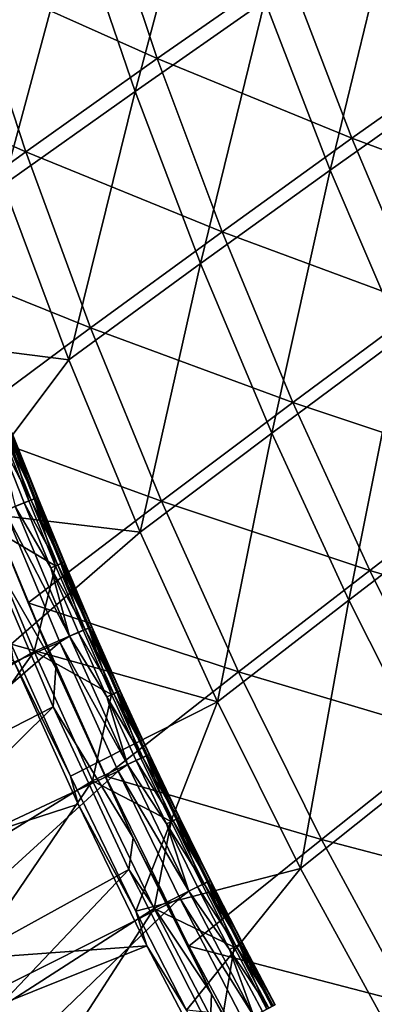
# Model space of a CAD drawing. Header units: metres. Extents: x -1 to 1402, y -1402 to 1.
# Tile 23 of 256: x 101 to 131, y -1099 to -1016. Entities that reach past the tile are written whole.
import ezdxf

# ---------------------------------------------------------------- set-up
doc = ezdxf.new("R2010")
doc.units = ezdxf.units.M

msp = doc.modelspace()

# ---------------------------------------------------------------- linework, layer by layer
at = {"layer": 'None0'}
for points in [[(110.989861, -1021.746277, -87.246986), (105.975441, -1007.065796, -87.262032), (116.859131, -999.703064, -114.65197)], [(121.896523, -1014.130859, -114.630501), (110.989861, -1021.746277, -87.246986), (116.859131, -999.703064, -114.65197)], [(123.761803, -1011.371826, -113.359795), (139.997864, -1018.058777, -140.832184), (134.516388, -1003.994934, -140.874527)], [(96.858315, -1011.817688, -58.696342), (112.854401, -1018.97583, -85.956863), (107.896843, -1004.212524, -85.990891)], [(107.896843, -1004.212524, -85.990891), (112.854401, -1018.97583, -85.956863), (123.761803, -1011.371826, -113.359795)], [(99.933044, -1029.605957, -59.98074), (94.937363, -1014.685303, -59.987423), (105.975441, -1007.065796, -87.262032)], [(99.933044, -1029.605957, -59.98074), (105.975441, -1007.065796, -87.262032), (110.989861, -1021.746277, -87.246986)], [(127.406929, -1028.372192, -114.610435), (121.896523, -1014.130859, -114.630501), (132.651947, -1006.743225, -142.126801)], [(138.175278, -1020.725891, -142.102386), (127.406929, -1028.372192, -114.610435), (132.651947, -1006.743225, -142.126801)], [(112.854401, -1018.97583, -85.956863), (129.228622, -1025.696289, -113.321678), (123.761803, -1011.371826, -113.359795)], [(123.761803, -1011.371826, -113.359795), (129.228622, -1025.696289, -113.321678), (139.997864, -1018.058777, -140.832184)], [(85.670242, -1019.693237, -31.535545), (101.795395, -1026.823242, -58.67091), (96.858315, -1011.817688, -58.696342)], [(96.858315, -1011.817688, -58.696342), (101.795395, -1026.823242, -58.67091), (112.854401, -1018.97583, -85.956863)], [(116.490311, -1036.236084, -87.232941), (110.989861, -1021.746277, -87.246986), (121.896523, -1014.130859, -114.630501)], [(127.406929, -1028.372192, -114.610435), (116.490311, -1036.236084, -87.232941), (121.896523, -1014.130859, -114.630501)], [(129.228622, -1025.696289, -113.321678), (145.950516, -1031.923218, -140.792801), (139.997864, -1018.058777, -140.832184)], [(101.795395, -1026.823242, -58.67091), (118.309692, -1033.550659, -85.924927), (112.854401, -1018.97583, -85.956863)], [(112.854401, -1018.97583, -85.956863), (118.309692, -1033.550659, -85.924927), (129.228622, -1025.696289, -113.321678)], [(85.670242, -1019.693237, -31.535545), (90.590294, -1034.927124, -31.516975), (101.795395, -1026.823242, -58.67091)], [(133.391129, -1042.407227, -114.591827), (127.406929, -1028.372192, -114.610435), (138.175278, -1020.725891, -142.102386)], [(105.427101, -1044.331543, -59.974579), (99.933044, -1029.605957, -59.98074), (110.989861, -1021.746277, -87.246986)], [(116.490311, -1036.236084, -87.232941), (105.427101, -1044.331543, -59.974579), (110.989861, -1021.746277, -87.246986)], [(118.309692, -1033.550659, -85.924927), (135.180832, -1039.816284, -113.286201), (129.228622, -1025.696289, -113.321678)], [(129.228622, -1025.696289, -113.321678), (135.180832, -1039.816284, -113.286201), (145.950516, -1031.923218, -140.792801)], [(90.590294, -1034.927124, -31.516975), (107.242844, -1041.635864, -58.647087), (101.795395, -1026.823242, -58.67091)], [(101.795395, -1026.823242, -58.67091), (107.242844, -1041.635864, -58.647087), (118.309692, -1033.550659, -85.924927)], [(122.477867, -1050.514526, -87.219933), (116.490311, -1036.236084, -87.232941), (127.406929, -1028.372192, -114.610435)], [(133.391129, -1042.407227, -114.591827), (122.477867, -1050.514526, -87.219933), (127.406929, -1028.372192, -114.610435)], [(90.378624, -1042.436523, -32.84647), (99.933044, -1029.605957, -59.98074), (105.427101, -1044.331543, -59.974579)], [(107.242844, -1041.635864, -58.647087), (124.264015, -1047.916016, -85.89521), (118.309692, -1033.550659, -85.924927)], [(118.309692, -1033.550659, -85.924927), (124.264015, -1047.916016, -85.89521), (135.180832, -1039.816284, -113.286201)], [(90.590294, -1034.927124, -31.516975), (96.032547, -1049.963745, -31.499504), (107.242844, -1041.635864, -58.647087)], [(111.420883, -1058.840942, -59.968933), (105.427101, -1044.331543, -59.974579), (116.490311, -1036.236084, -87.232941)], [(122.477867, -1050.514526, -87.219933), (111.420883, -1058.840942, -59.968933), (116.490311, -1036.236084, -87.232941)], [(124.264015, -1047.916016, -85.89521), (141.618561, -1053.711426, -113.253525), (135.180832, -1039.816284, -113.286201)], [(96.032547, -1049.963745, -31.499504), (113.202232, -1056.234253, -58.624962), (107.242844, -1041.635864, -58.647087)], [(107.242844, -1041.635864, -58.647087), (113.202232, -1056.234253, -58.624962), (124.264015, -1047.916016, -85.89521)], [(95.901794, -1056.991333, -32.846512), (90.378624, -1042.436523, -32.84647), (105.427101, -1044.331543, -59.974579)], [(128.953644, -1064.561035, -87.208), (122.477867, -1050.514526, -87.219933), (133.391129, -1042.407227, -114.591827)], [(139.84993, -1056.215942, -114.574738), (128.953644, -1064.561035, -87.208), (133.391129, -1042.407227, -114.591827)], [(111.420883, -1058.840942, -59.968933), (95.901794, -1056.991333, -32.846512), (105.427101, -1044.331543, -59.974579)], [(113.202232, -1056.234253, -58.624962), (130.717758, -1062.050781, -85.867844), (124.264015, -1047.916016, -85.89521)], [(124.264015, -1047.916016, -85.89521), (130.717758, -1062.050781, -85.867844), (141.618561, -1053.711426, -113.253525)], [(96.032547, -1049.963745, -31.499504), (98.350327, -1055.917969, -30.690336), (101.998894, -1064.781372, -31.483227)], [(96.032547, -1049.963745, -31.499504), (101.998894, -1064.781372, -31.483227), (113.202232, -1056.234253, -58.624962)], [(117.915749, -1073.112793, -59.963802), (111.420883, -1058.840942, -59.968933), (122.477867, -1050.514526, -87.219933)], [(128.953644, -1064.561035, -87.208), (117.915749, -1073.112793, -59.963802), (122.477867, -1050.514526, -87.219933)], [(130.717758, -1062.050781, -85.867844), (148.540115, -1067.36084, -113.223778), (141.618561, -1053.711426, -113.253525)], [(104.325089, -1070.285522, -30.685078), (98.350327, -1055.917969, -30.690336), (98.175911, -1059.612549, -29.804712)], [(98.350327, -1055.917969, -30.690336), (104.325089, -1070.285522, -30.685078), (101.998894, -1064.781372, -31.483227)], [(101.998894, -1064.781372, -31.483227), (119.674248, -1070.596558, -58.604622), (113.202232, -1056.234253, -58.624962)], [(113.202232, -1056.234253, -58.624962), (119.674248, -1070.596558, -58.604622), (130.717758, -1062.050781, -85.867844)], [(135.918701, -1078.354858, -87.197159), (128.953644, -1064.561035, -87.208), (139.84993, -1056.215942, -114.574738)], [(100.575539, -1068.248291, -32.846539), (95.901794, -1056.991333, -32.846512), (111.420883, -1058.840942, -59.968933)], [(117.915749, -1073.112793, -59.963802), (100.575539, -1068.248291, -32.846539), (111.420883, -1058.840942, -59.968933)], [(104.091072, -1073.525269, -29.809193), (98.175911, -1059.612549, -29.804712), (57.770119, -1097.263306)], [(104.091072, -1073.525269, -29.809193), (104.325089, -1070.285522, -30.685078), (98.175911, -1059.612549, -29.804712)], [(119.674248, -1070.596558, -58.604622), (137.669434, -1075.93335, -85.842941), (130.717758, -1062.050781, -85.867844)], [(130.717758, -1062.050781, -85.867844), (137.669434, -1075.93335, -85.842941), (148.540115, -1067.36084, -113.223778)], [(124.913048, -1087.126099, -59.959171), (117.915749, -1073.112793, -59.963802), (128.953644, -1064.561035, -87.208)], [(135.918701, -1078.354858, -87.197159), (124.913048, -1087.126099, -59.959171), (128.953644, -1064.561035, -87.208)], [(101.998894, -1064.781372, -31.483227), (104.325089, -1070.285522, -30.685078), (108.490311, -1079.35791, -31.468225)], [(101.998894, -1064.781372, -31.483227), (108.490311, -1079.35791, -31.468225), (119.674248, -1070.596558, -58.604622)], [(105.55706, -1079.372559, -32.84655), (100.738693, -1069.590698, -32.39291), (100.575539, -1068.248291, -32.846539)], [(105.55706, -1079.372559, -32.84655), (100.575539, -1068.248291, -32.846539), (117.915749, -1073.112793, -59.963802)], [(100.738693, -1069.590698, -32.39291), (106.190193, -1081.725464, -32.396667), (57.101818, -1097.663452, -3)], [(106.190193, -1081.725464, -32.396667), (100.738693, -1069.590698, -32.39291), (105.55706, -1079.372559, -32.84655)], [(110.836517, -1084.540161, -30.680389), (104.325089, -1070.285522, -30.685078), (104.091072, -1073.525269, -29.809193)], [(104.325089, -1070.285522, -30.685078), (110.836517, -1084.540161, -30.680389), (108.490311, -1079.35791, -31.468225)], [(108.490311, -1079.35791, -31.468225), (126.6576, -1084.700562, -58.586155), (119.674248, -1070.596558, -58.604622)], [(119.674248, -1070.596558, -58.604622), (126.6576, -1084.700562, -58.586155), (137.669434, -1075.93335, -85.842941)], [(64.93779, -1112.330688), (104.091072, -1073.525269, -29.809193), (57.770119, -1097.263306)], [(110.459694, -1087.221436, -29.813347), (104.091072, -1073.525269, -29.809193), (64.93779, -1112.330688)], [(110.459694, -1087.221436, -29.813347), (110.836517, -1084.540161, -30.680389), (104.091072, -1073.525269, -29.809193)], [(111.038277, -1090.737061, -32.846554), (105.55706, -1079.372559, -32.84655), (117.915749, -1073.112793, -59.963802)], [(111.038277, -1090.737061, -32.846554), (117.915749, -1073.112793, -59.963802), (124.913048, -1087.126099, -59.959171)], [(126.6576, -1084.700562, -58.586155), (145.11644, -1089.541992, -85.820633), (137.669434, -1075.93335, -85.842941)], [(132.412628, -1100.859741, -59.955048), (124.913048, -1087.126099, -59.959171), (135.918701, -1078.354858, -87.197159)], [(111.038277, -1090.737061, -32.846554), (106.190193, -1081.725464, -32.396667), (105.55706, -1079.372559, -32.84655)], [(108.490311, -1079.35791, -31.468225), (110.836517, -1084.540161, -30.680389), (115.505791, -1093.670898, -31.454584)], [(108.490311, -1079.35791, -31.468225), (115.505791, -1093.670898, -31.454584), (126.6576, -1084.700562, -58.586155)], [(57.101818, -1097.663452, -3), (106.190193, -1081.725464, -32.396667), (111.967178, -1093.630859, -32.40015)], [(111.967178, -1093.630859, -32.40015), (106.190193, -1081.725464, -32.396667), (111.038277, -1090.737061, -32.846554)], [(117.401886, -1097.693848, -30.67662), (110.836517, -1084.540161, -30.680389), (110.459694, -1087.221436, -29.813347)], [(110.836517, -1084.540161, -30.680389), (117.401886, -1097.693848, -30.67662), (115.505791, -1093.670898, -31.454584)], [(115.505791, -1093.670898, -31.454584), (134.149918, -1098.524292, -58.569637), (126.6576, -1084.700562, -58.586155)], [(126.6576, -1084.700562, -58.586155), (134.149918, -1098.524292, -58.569637), (145.11644, -1089.541992, -85.820633)], [(72.621468, -1127.141724), (110.459694, -1087.221436, -29.813347), (64.93779, -1112.330688)], [(117.288498, -1100.682861, -29.81715), (110.459694, -1087.221436, -29.813347), (72.621468, -1127.141724)], [(117.288498, -1100.682861, -29.81715), (117.401886, -1097.693848, -30.67662), (110.459694, -1087.221436, -29.813347)], [(115.318573, -1099.063721, -32.846577), (111.038277, -1090.737061, -32.846554), (124.913048, -1087.126099, -59.959171)], [(115.318573, -1099.063721, -32.846577), (124.913048, -1087.126099, -59.959171), (132.412628, -1100.859741, -59.955048)], [(115.318573, -1099.063721, -32.846577), (111.967178, -1093.630859, -32.40015), (111.038277, -1090.737061, -32.846554)], [(57.101818, -1097.663452, -3), (111.967178, -1093.630859, -32.40015), (64.280243, -1112.746826, -3)], [(111.967178, -1093.630859, -32.40015), (118.070381, -1105.297974, -32.403343), (64.280243, -1112.746826, -3)], [(118.070381, -1105.297974, -32.403343), (111.967178, -1093.630859, -32.40015), (115.318573, -1099.063721, -32.846577)], [(115.505791, -1093.670898, -31.454584), (117.401886, -1097.693848, -30.67662), (123.043243, -1107.697632, -31.442381)], [(115.505791, -1093.670898, -31.454584), (123.043243, -1107.697632, -31.442381), (134.149918, -1098.524292, -58.569637)], [(123.032761, -1108.149292, -30.674068), (117.401886, -1097.693848, -30.67662), (117.288498, -1100.682861, -29.81715)], [(117.401886, -1097.693848, -30.67662), (123.032761, -1108.149292, -30.674068), (123.043243, -1107.697632, -31.442381)], [(123.043243, -1107.697632, -31.442381), (142.14653, -1112.045288, -58.555145), (134.149918, -1098.524292, -58.569637)]]:
    msp.add_3dface(points, dxfattribs=at)
at = {"layer": 'None012'}
for points in [[(100.337326, -1050.546021, -21.387091), (100.589523, -1050.452759, -20.239677), (102.506966, -1056.029175, -21.387175)], [(100.626343, -1050.441406, -19.063433), (100.448387, -1050.511719, -17.903452), (102.795349, -1055.921997, -19.063528)], [(100.589523, -1050.452759, -20.239677), (100.626343, -1050.441406, -19.063433), (102.758362, -1055.93335, -20.239792)], [(100.589523, -1050.452759, -20.239677), (102.758362, -1055.93335, -20.239792), (102.506966, -1056.029175, -21.387175)], [(100.626343, -1050.441406, -19.063433), (102.795349, -1055.921997, -19.063528), (102.758362, -1055.93335, -20.239792)], [(99.883827, -1050.715942, -22.456442), (102.055183, -1056.204102, -22.456442), (97.873749, -1057.86731, -30.250669)], [(100.062004, -1050.661011, -16.80319), (99.481956, -1050.883789, -15.8037), (102.234131, -1056.149414, -16.803179)], [(99.481956, -1050.883789, -15.8037), (101.656914, -1056.379517, -15.80365), (102.234131, -1056.149414, -16.803179)], [(100.907249, -1056.677246, -14.944309), (101.656914, -1056.379517, -15.80365), (99.481956, -1050.883789, -15.8037)], [(99.883827, -1050.715942, -22.456442), (100.337326, -1050.546021, -21.387091), (102.055183, -1056.204102, -22.456442)], [(100.448387, -1050.511719, -17.903452), (100.062004, -1050.661011, -16.80319), (102.618507, -1055.994873, -17.903496)], [(100.062004, -1050.661011, -16.80319), (102.234131, -1056.149414, -16.803179), (102.618507, -1055.994873, -17.903496)], [(100.337326, -1050.546021, -21.387091), (102.506966, -1056.029175, -21.387175), (102.055183, -1056.204102, -22.456442)], [(100.448387, -1050.511719, -17.903452), (102.618507, -1055.994873, -17.903496), (102.795349, -1055.921997, -19.063528)], [(97.873749, -1057.86731, -30.250669), (102.055183, -1056.204102, -22.456442), (104.299706, -1061.663208, -22.456442)], [(102.234131, -1056.149414, -16.803179), (101.656914, -1056.379517, -15.80365), (104.479095, -1061.60791, -16.803133)], [(102.055183, -1056.204102, -22.456442), (102.506966, -1056.029175, -21.387175), (104.299706, -1061.663208, -22.456442)], [(102.618507, -1055.994873, -17.903496), (102.234131, -1056.149414, -16.803179), (104.861366, -1061.448242, -17.903502)], [(102.234131, -1056.149414, -16.803179), (104.479095, -1061.60791, -16.803133), (104.861366, -1061.448242, -17.903502)], [(102.506966, -1056.029175, -21.387175), (102.758362, -1055.93335, -20.239792), (104.74955, -1061.482788, -21.387245)], [(102.506966, -1056.029175, -21.387175), (104.74955, -1061.482788, -21.387245), (104.299706, -1061.663208, -22.456442)], [(102.795349, -1055.921997, -19.063528), (102.618507, -1055.994873, -17.903496), (105.037094, -1061.372803, -19.063583)], [(102.618507, -1055.994873, -17.903496), (104.861366, -1061.448242, -17.903502), (105.037094, -1061.372803, -19.063583)], [(102.758362, -1055.93335, -20.239792), (102.795349, -1055.921997, -19.063528), (105.000008, -1061.384155, -20.239878)], [(102.758362, -1055.93335, -20.239792), (105.000008, -1061.384155, -20.239878), (104.74955, -1061.482788, -21.387245)], [(102.795349, -1055.921997, -19.063528), (105.037094, -1061.372803, -19.063583), (105.000008, -1061.384155, -20.239878)], [(66.138588, -1084.867554, 9.996095), (104.656471, -1068.087646, -14.260289), (100.052528, -1057.107544, -14.260289)], [(100.907249, -1056.677246, -14.944309), (100.052528, -1057.107544, -14.260289), (105.484009, -1067.598389, -14.944161)], [(100.052528, -1057.107544, -14.260289), (104.656471, -1068.087646, -14.260289), (105.484009, -1067.598389, -14.944161)], [(103.904869, -1061.845703, -15.803573), (101.656914, -1056.379517, -15.80365), (100.907249, -1056.677246, -14.944309)], [(100.907249, -1056.677246, -14.944309), (105.484009, -1067.598389, -14.944161), (103.904869, -1061.845703, -15.803573)], [(101.656914, -1056.379517, -15.80365), (103.904869, -1061.845703, -15.803573), (104.479095, -1061.60791, -16.803133)], [(97.873749, -1057.86731, -30.250669), (102.487572, -1068.879028, -30.250669), (79.757179, -1082.262207, -15.122478)], [(97.873749, -1057.86731, -30.250669), (104.299706, -1061.663208, -22.456442), (102.487572, -1068.879028, -30.250669)], [(104.299706, -1061.663208, -22.456442), (106.61747, -1067.091919, -22.456442), (102.487572, -1068.879028, -30.250669)], [(104.479095, -1061.60791, -16.803133), (103.904869, -1061.845703, -15.803573), (106.796928, -1067.0354, -16.803059)], [(103.904869, -1061.845703, -15.803573), (106.225861, -1067.281006, -15.803476), (106.796928, -1067.0354, -16.803059)], [(105.484009, -1067.598389, -14.944161), (106.225861, -1067.281006, -15.803476), (103.904869, -1061.845703, -15.803573)], [(104.299706, -1061.663208, -22.456442), (104.74955, -1061.482788, -21.387245), (106.61747, -1067.091919, -22.456442)], [(104.861366, -1061.448242, -17.903502), (104.479095, -1061.60791, -16.803133), (107.177017, -1066.870605, -17.903471)], [(104.479095, -1061.60791, -16.803133), (106.796928, -1067.0354, -16.803059), (107.177017, -1066.870605, -17.903471)], [(104.74955, -1061.482788, -21.387245), (105.000008, -1061.384155, -20.239878), (107.065155, -1066.905884, -21.387293)], [(104.74955, -1061.482788, -21.387245), (107.065155, -1066.905884, -21.387293), (106.61747, -1067.091919, -22.456442)], [(105.037094, -1061.372803, -19.063583), (104.861366, -1061.448242, -17.903502), (107.351624, -1066.79248, -19.063602)], [(104.861366, -1061.448242, -17.903502), (107.177017, -1066.870605, -17.903471), (107.351624, -1066.79248, -19.063602)], [(105.000008, -1061.384155, -20.239878), (105.037094, -1061.372803, -19.063583), (107.314522, -1066.804199, -20.239929)], [(105.000008, -1061.384155, -20.239878), (107.314522, -1066.804199, -20.239929), (107.065155, -1066.905884, -21.387293)], [(105.037094, -1061.372803, -19.063583), (107.351624, -1066.79248, -19.063602), (107.314522, -1066.804199, -20.239929)], [(106.796928, -1067.0354, -16.803059), (106.225861, -1067.281006, -15.803476), (109.187698, -1072.430786, -16.802975)], [(106.61747, -1067.091919, -22.456442), (107.065155, -1066.905884, -21.387293), (109.008568, -1072.489136, -22.456442)], [(107.177017, -1066.870605, -17.903471), (106.796928, -1067.0354, -16.803059), (109.565514, -1072.26062, -17.903419)], [(106.796928, -1067.0354, -16.803059), (109.187698, -1072.430786, -16.802975), (109.565514, -1072.26062, -17.903419)], [(107.065155, -1066.905884, -21.387293), (107.314522, -1066.804199, -20.239929), (109.453857, -1072.297119, -21.38732)], [(107.065155, -1066.905884, -21.387293), (109.453857, -1072.297119, -21.38732), (109.008568, -1072.489136, -22.456442)], [(107.351624, -1066.79248, -19.063602), (107.177017, -1066.870605, -17.903471), (109.738998, -1072.180176, -19.063593)], [(107.177017, -1066.870605, -17.903471), (109.565514, -1072.26062, -17.903419), (109.738998, -1072.180176, -19.063593)], [(107.314522, -1066.804199, -20.239929), (107.351624, -1066.79248, -19.063602), (109.701958, -1072.192261, -20.23995)], [(107.314522, -1066.804199, -20.239929), (109.701958, -1072.192261, -20.23995), (109.453857, -1072.297119, -21.38732)], [(107.351624, -1066.79248, -19.063602), (109.738998, -1072.180176, -19.063593), (109.701958, -1072.192261, -20.23995)], [(102.487572, -1068.879028, -30.250669), (106.61747, -1067.091919, -22.456442), (109.008568, -1072.489136, -22.456442)], [(105.484009, -1067.598389, -14.944161), (104.656471, -1068.087646, -14.260289), (110.354317, -1078.391968, -14.944042)], [(108.619965, -1072.684204, -15.803381), (106.225861, -1067.281006, -15.803476), (105.484009, -1067.598389, -14.944161)], [(105.484009, -1067.598389, -14.944161), (110.354317, -1078.391968, -14.944042), (108.619965, -1072.684204, -15.803381)], [(106.225861, -1067.281006, -15.803476), (108.619965, -1072.684204, -15.803381), (109.187698, -1072.430786, -16.802975)], [(66.138588, -1084.867554, 9.996095), (71.504425, -1096.748535, 9.996095), (104.656471, -1068.087646, -14.260289)], [(71.504425, -1096.748535, 9.996095), (109.553757, -1078.933594, -14.260289), (104.656471, -1068.087646, -14.260289)], [(104.656471, -1068.087646, -14.260289), (109.553757, -1078.933594, -14.260289), (110.354317, -1078.391968, -14.944042)], [(79.757179, -1082.262207, -15.122478), (102.487572, -1068.879028, -30.250669), (84.951157, -1093.574097, -15.122478)], [(102.487572, -1068.879028, -30.250669), (107.397766, -1079.761963, -30.250669), (84.951157, -1093.574097, -15.122478)], [(102.487572, -1068.879028, -30.250669), (109.008568, -1072.489136, -22.456442), (107.397766, -1079.761963, -30.250669)], [(109.008568, -1072.489136, -22.456442), (111.473152, -1077.85376, -22.456442), (107.397766, -1079.761963, -30.250669)], [(109.187698, -1072.430786, -16.802975), (108.619965, -1072.684204, -15.803381), (111.65155, -1077.792969, -16.802914)], [(108.619965, -1072.684204, -15.803381), (111.087341, -1078.054199, -15.803316), (111.65155, -1077.792969, -16.802914)], [(110.354317, -1078.391968, -14.944042), (111.087341, -1078.054199, -15.803316), (108.619965, -1072.684204, -15.803381)], [(109.008568, -1072.489136, -22.456442), (109.453857, -1072.297119, -21.38732), (111.473152, -1077.85376, -22.456442)], [(109.565514, -1072.26062, -17.903419), (109.187698, -1072.430786, -16.802975), (112.027, -1077.617554, -17.903378)], [(109.187698, -1072.430786, -16.802975), (111.65155, -1077.792969, -16.802914), (112.027, -1077.617554, -17.903378)], [(109.453857, -1072.297119, -21.38732), (109.701958, -1072.192261, -20.23995), (111.915802, -1077.65564, -21.387331)], [(109.453857, -1072.297119, -21.38732), (111.915802, -1077.65564, -21.387331), (111.473152, -1077.85376, -22.456442)], [(109.738998, -1072.180176, -19.063593), (109.565514, -1072.26062, -17.903419), (112.199356, -1077.534668, -19.063576)], [(109.565514, -1072.26062, -17.903419), (112.027, -1077.617554, -17.903378), (112.199356, -1077.534668, -19.063576)], [(109.701958, -1072.192261, -20.23995), (109.738998, -1072.180176, -19.063593), (112.162468, -1077.547241, -20.239954)], [(109.701958, -1072.192261, -20.23995), (112.162468, -1077.547241, -20.239954), (111.915802, -1077.65564, -21.387331)], [(109.738998, -1072.180176, -19.063593), (112.199356, -1077.534668, -19.063576), (112.162468, -1077.547241, -20.239954)], [(111.65155, -1077.792969, -16.802914), (111.087341, -1078.054199, -15.803316), (114.188629, -1083.12085, -16.802904)], [(111.473152, -1077.85376, -22.456442), (111.915802, -1077.65564, -21.387331), (114.011353, -1083.184814, -22.456442)], [(112.027, -1077.617554, -17.903378), (111.65155, -1077.792969, -16.802914), (114.5616, -1082.940308, -17.903372)], [(111.65155, -1077.792969, -16.802914), (114.188629, -1083.12085, -16.802904), (114.5616, -1082.940308, -17.903372)], [(111.915802, -1077.65564, -21.387331), (112.162468, -1077.547241, -20.239954), (114.451103, -1082.980225, -21.387333)], [(111.915802, -1077.65564, -21.387331), (114.451103, -1082.980225, -21.387333), (114.011353, -1083.184814, -22.456442)], [(112.199356, -1077.534668, -19.063576), (112.027, -1077.617554, -17.903378), (114.732811, -1082.855103, -19.063574)], [(112.027, -1077.617554, -17.903378), (114.5616, -1082.940308, -17.903372), (114.732811, -1082.855103, -19.063574)], [(112.162468, -1077.547241, -20.239954), (112.199356, -1077.534668, -19.063576), (114.696152, -1082.868286, -20.239954)], [(112.162468, -1077.547241, -20.239954), (114.696152, -1082.868286, -20.239954), (114.451103, -1082.980225, -21.387333)], [(112.199356, -1077.534668, -19.063576), (114.732811, -1082.855103, -19.063574), (114.696152, -1082.868286, -20.239954)], [(107.397766, -1079.761963, -30.250669), (111.473152, -1077.85376, -22.456442), (114.011353, -1083.184814, -22.456442)], [(110.354317, -1078.391968, -14.944042), (109.553757, -1078.933594, -14.260289), (115.519142, -1089.048706, -14.944062)], [(113.628128, -1083.390015, -15.803306), (111.087341, -1078.054199, -15.803316), (110.354317, -1078.391968, -14.944042)], [(110.354317, -1078.391968, -14.944042), (115.519142, -1089.048706, -14.944062), (113.628128, -1083.390015, -15.803306)], [(111.087341, -1078.054199, -15.803316), (113.628128, -1083.390015, -15.803306), (114.188629, -1083.12085, -16.802904)], [(71.504425, -1096.748535, 9.996095), (77.198746, -1108.485596, 9.996095), (109.553757, -1078.933594, -14.260289)], [(77.198746, -1108.485596, 9.996095), (114.743103, -1089.63147, -14.260289), (109.553757, -1078.933594, -14.260289)], [(109.553757, -1078.933594, -14.260289), (114.743103, -1089.63147, -14.260289), (115.519142, -1089.048706, -14.944062)], [(84.951157, -1093.574097, -15.122478), (107.397766, -1079.761963, -30.250669), (90.449142, -1104.741455, -15.122478)], [(107.397766, -1079.761963, -30.250669), (112.604568, -1090.506104, -30.250669), (90.449142, -1104.741455, -15.122478)], [(107.397766, -1079.761963, -30.250669), (114.011353, -1083.184814, -22.456442), (112.604568, -1090.506104, -30.250669)], [(114.011353, -1083.184814, -22.456442), (116.623085, -1088.480713, -22.456442), (112.604568, -1090.506104, -30.250669)], [(114.188629, -1083.12085, -16.802904), (113.628128, -1083.390015, -15.803306), (116.798851, -1088.41333, -16.802938)], [(113.628128, -1083.390015, -15.803306), (116.242249, -1088.690308, -15.803343), (116.798851, -1088.41333, -16.802938)], [(115.519142, -1089.048706, -14.944062), (116.242249, -1088.690308, -15.803343), (113.628128, -1083.390015, -15.803306)], [(114.011353, -1083.184814, -22.456442), (114.451103, -1082.980225, -21.387333), (116.623085, -1088.480713, -22.456442)], [(114.5616, -1082.940308, -17.903372), (114.188629, -1083.12085, -16.802904), (117.169243, -1088.227539, -17.903391)], [(114.188629, -1083.12085, -16.802904), (116.798851, -1088.41333, -16.802938), (117.169243, -1088.227539, -17.903391)], [(114.451103, -1082.980225, -21.387333), (114.696152, -1082.868286, -20.239954), (117.059685, -1088.269653, -21.387323)], [(114.451103, -1082.980225, -21.387333), (117.059685, -1088.269653, -21.387323), (116.623085, -1088.480713, -22.456442)], [(114.732811, -1082.855103, -19.063574), (114.5616, -1082.940308, -17.903372), (117.339302, -1088.140015, -19.063578)], [(114.5616, -1082.940308, -17.903372), (117.169243, -1088.227539, -17.903391), (117.339302, -1088.140015, -19.063578)], [(114.696152, -1082.868286, -20.239954), (114.732811, -1082.855103, -19.063574), (117.302956, -1088.153931, -20.239948)], [(114.696152, -1082.868286, -20.239954), (117.302956, -1088.153931, -20.239948), (117.059685, -1088.269653, -21.387323)], [(114.732811, -1082.855103, -19.063574), (117.339302, -1088.140015, -19.063578), (117.302956, -1088.153931, -20.239948)], [(112.604568, -1090.506104, -30.250669), (116.623085, -1088.480713, -22.456442), (119.308212, -1093.740356, -22.456442)], [(116.798851, -1088.41333, -16.802938), (116.242249, -1088.690308, -15.803343), (119.482079, -1093.668945, -16.802994)], [(116.623085, -1088.480713, -22.456442), (117.059685, -1088.269653, -21.387323), (119.308212, -1093.740356, -22.456442)], [(117.169243, -1088.227539, -17.903391), (116.798851, -1088.41333, -16.802938), (119.849815, -1093.478027, -17.903421)], [(116.798851, -1088.41333, -16.802938), (119.482079, -1093.668945, -16.802994), (119.849815, -1093.478027, -17.903421)], [(117.059685, -1088.269653, -21.387323), (117.302956, -1088.153931, -20.239948), (119.74144, -1093.522583, -21.387297)], [(117.059685, -1088.269653, -21.387323), (119.74144, -1093.522583, -21.387297), (119.308212, -1093.740356, -22.456442)], [(117.339302, -1088.140015, -19.063578), (117.169243, -1088.227539, -17.903391), (120.018715, -1093.388306, -19.063576)], [(117.169243, -1088.227539, -17.903391), (119.849815, -1093.478027, -17.903421), (120.018715, -1093.388306, -19.063576)], [(117.302956, -1088.153931, -20.239948), (117.339302, -1088.140015, -19.063578), (119.982765, -1093.403076, -20.239922)], [(117.302956, -1088.153931, -20.239948), (119.982765, -1093.403076, -20.239922), (119.74144, -1093.522583, -21.387297)], [(117.339302, -1088.140015, -19.063578), (120.018715, -1093.388306, -19.063576), (119.982765, -1093.403076, -20.239922)], [(115.519142, -1089.048706, -14.944062), (114.743103, -1089.63147, -14.260289), (120.977707, -1099.558472, -14.944183)], [(118.929558, -1093.953857, -15.803411), (116.242249, -1088.690308, -15.803343), (115.519142, -1089.048706, -14.944062)], [(115.519142, -1089.048706, -14.944062), (120.977707, -1099.558472, -14.944183), (118.929558, -1093.953857, -15.803411)], [(116.242249, -1088.690308, -15.803343), (118.929558, -1093.953857, -15.803411), (119.482079, -1093.668945, -16.802994)], [(77.198746, -1108.485596, 9.996095), (83.220573, -1120.067383, 9.996095), (114.743103, -1089.63147, -14.260289)], [(83.220573, -1120.067383, 9.996095), (120.223396, -1100.172119, -14.260289), (114.743103, -1089.63147, -14.260289)], [(114.743103, -1089.63147, -14.260289), (120.223396, -1100.172119, -14.260289), (120.977707, -1099.558472, -14.944183)], [(90.449142, -1104.741455, -15.122478), (112.604568, -1090.506104, -30.250669), (96.250534, -1115.754272, -15.122478)], [(112.604568, -1090.506104, -30.250669), (118.107635, -1101.10144, -30.250669), (96.250534, -1115.754272, -15.122478)], [(112.604568, -1090.506104, -30.250669), (119.308212, -1093.740356, -22.456442), (118.107635, -1101.10144, -30.250669)], [(119.308212, -1093.740356, -22.456442), (119.74144, -1093.522583, -21.387297), (122.066612, -1098.962158, -22.456442)], [(119.849815, -1093.478027, -17.903421), (119.482079, -1093.668945, -16.802994), (122.603188, -1098.690552, -17.90344)], [(119.74144, -1093.522583, -21.387297), (119.982765, -1093.403076, -20.239922), (122.496239, -1098.737793, -21.387249)], [(119.74144, -1093.522583, -21.387297), (122.496239, -1098.737793, -21.387249), (122.066612, -1098.962158, -22.456442)], [(120.018715, -1093.388306, -19.063576), (119.849815, -1093.478027, -17.903421), (122.770943, -1098.598633, -19.063551)], [(119.849815, -1093.478027, -17.903421), (122.603188, -1098.690552, -17.90344), (122.770943, -1098.598633, -19.063551)], [(119.982765, -1093.403076, -20.239922), (120.018715, -1093.388306, -19.063576), (122.735466, -1098.614258, -20.239868)], [(119.982765, -1093.403076, -20.239922), (122.735466, -1098.614258, -20.239868), (122.496239, -1098.737793, -21.387249)], [(120.018715, -1093.388306, -19.063576), (122.770943, -1098.598633, -19.063551), (122.735466, -1098.614258, -20.239868)], [(119.308212, -1093.740356, -22.456442), (122.066612, -1098.962158, -22.456442), (118.107635, -1101.10144, -30.250669)], [(119.482079, -1093.668945, -16.802994), (118.929558, -1093.953857, -15.803411), (122.238205, -1098.886597, -16.803055)], [(118.929558, -1093.953857, -15.803411), (121.689911, -1099.179321, -15.803493), (122.238205, -1098.886597, -16.803055)], [(120.977707, -1099.558472, -14.944183), (121.689911, -1099.179321, -15.803493), (118.929558, -1093.953857, -15.803411)], [(119.482079, -1093.668945, -16.802994), (122.238205, -1098.886597, -16.803055), (122.603188, -1098.690552, -17.90344)]]:
    msp.add_3dface(points, dxfattribs=at)

doc.saveas('drawing.dxf')
